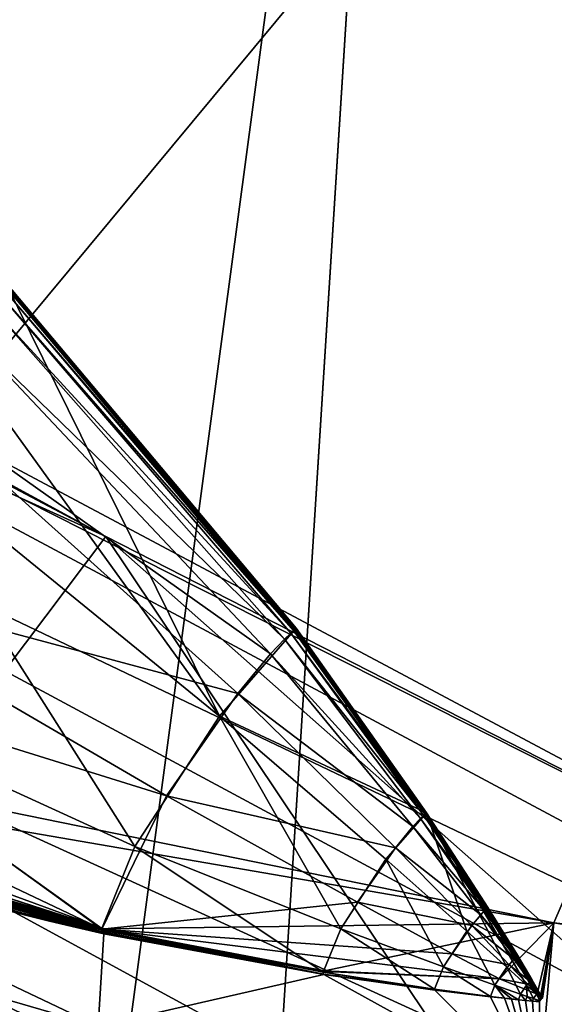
# Model space of a CAD drawing. Header units: metres. Extents: x -904 to 0, y -908 to 0.
# Tile 124 of 141: x -228.88 to -224.45, y -75.07 to -66.9. Entities that reach past the tile are written whole.
import ezdxf

# ---------------------------------------------------------------- set-up
doc = ezdxf.new("R2010")
doc.units = ezdxf.units.M

msp = doc.modelspace()

# ---------------------------------------------------------------- linework, layer by layer
at = {"layer": 'top'}
for points in [[(-239.314407, -51.557915, 226.902679), (-221.221985, -98.890182, 230.553024), (-242.650131, -103.940552, 237.516327)], [(-239.314407, -51.557915, 226.902679), (-223.390884, -52.226067, 222.615555), (-221.221985, -98.890182, 230.553024)], [(-215.261292, -53.091984, 2033.126709), (-239.308899, -51.564125, 2023.590088), (-238.349701, -69.641556, 2020.829956)], [(-231.739731, -72.907059, 2023.114502), (-215.261292, -53.091984, 2033.126709), (-238.349701, -69.641556, 2020.829956)], [(-231.739731, -72.907059, 2023.114502), (-224.452255, -74.390381, 2025.841675), (-215.261292, -53.091984, 2033.126709)], [(-224.452255, -74.390381, 2025.841675), (-201.253052, -77.030235, 2033.800049), (-215.261292, -53.091984, 2033.126709)], [(-238.33371, -66.588646, 706.081116), (-228.169373, -71.188133, 751.055359), (-248.986176, -60.178795, 750.940918)], [(-248.986176, -60.178795, 750.940918), (-228.169373, -71.188133, 751.055359), (-242.390198, -63.443642, 796.162354)], [(-228.169373, -71.188133, 751.055359), (-220.589874, -75.054581, 796.356384), (-242.390198, -63.443642, 796.162354)], [(-242.390198, -63.443642, 796.162354), (-220.589874, -75.054581, 796.356384), (-238.295258, -66.105843, 841.579407)], [(-232.967972, -88.549675, 1606.117188), (-157.766281, -91.522858, 1606.039307), (-369.758789, -65.81794, 1606.712402)], [(-264.370239, -78.757698, 1612.998047), (-369.758789, -65.81794, 1606.712402), (-157.766281, -91.522858, 1606.039307)], [(-238.295258, -66.105843, 841.579407), (-215.701584, -78.19075, 841.859009), (-236.636642, -68.198532, 887.077698)], [(-220.589874, -75.054581, 796.356384), (-215.701584, -78.19075, 841.859009), (-238.295258, -66.105843, 841.579407)], [(-228.169373, -71.188133, 751.055359), (-238.33371, -66.588646, 706.081116), (-230.676468, -74.511078, 722.772827)], [(-277.97934, -76.816643, 1756.375854), (-222.447708, -82.294296, 1803.761963), (-335.662415, -67.869583, 1815.898315)], [(-335.662415, -67.869583, 1815.898315), (-222.447708, -82.294296, 1803.761963), (-235.309311, -78.121002, 1854.074829)], [(-236.636642, -68.198532, 887.077698), (-213.506638, -80.63942, 887.43988), (-236.880447, -69.975159, 932.550049)], [(-236.636642, -68.198532, 887.077698), (-215.701584, -78.19075, 841.859009), (-213.506638, -80.63942, 887.43988)], [(-227.226227, -72.675652, 2018.805664), (-229.002045, -69.075813, 2017.90918), (-229.480743, -69.55555, 2018.822754)], [(-226.611084, -71.967003, 2017.980957), (-229.080124, -69.146255, 2018.094238), (-229.039368, -69.109283, 2017.998535)], [(-229.039368, -69.109283, 2017.998535), (-229.019974, -69.092163, 2017.951172), (-226.599854, -71.956932, 2017.955322)], [(-226.611084, -71.967003, 2017.980957), (-229.039368, -69.109283, 2017.998535), (-226.599854, -71.956932, 2017.955322)], [(-229.019974, -69.092163, 2017.951172), (-229.010605, -69.083931, 2017.928101), (-226.594437, -71.952049, 2017.943359)], [(-229.019974, -69.092163, 2017.951172), (-226.594437, -71.952049, 2017.943359), (-226.599854, -71.956932, 2017.955322)], [(-229.010605, -69.083931, 2017.928101), (-229.006073, -69.07988, 2017.917236), (-226.591827, -71.949623, 2017.93811)], [(-229.010605, -69.083931, 2017.928101), (-226.591827, -71.949623, 2017.93811), (-226.594437, -71.952049, 2017.943359)], [(-226.589462, -71.947113, 2017.935303), (-229.006073, -69.07988, 2017.917236), (-229.003876, -69.077873, 2017.912109)], [(-226.591827, -71.949623, 2017.93811), (-229.006073, -69.07988, 2017.917236), (-226.589462, -71.947113, 2017.935303)], [(-226.589462, -71.947113, 2017.935303), (-229.003876, -69.077873, 2017.912109), (-229.002838, -69.076874, 2017.90979)], [(-229.00235, -69.07637, 2017.908936), (-226.589462, -71.947113, 2017.935303), (-229.002838, -69.076874, 2017.90979)], [(-229.00235, -69.07637, 2017.908936), (-229.002121, -69.076111, 2017.908569), (-226.589462, -71.947113, 2017.935303)], [(-229.002121, -69.076111, 2017.908569), (-229.001968, -69.075867, 2017.908569), (-226.589462, -71.947113, 2017.935303)], [(-229.002045, -69.075813, 2017.90918), (-227.226227, -72.675652, 2018.805664), (-226.589462, -71.947113, 2017.935303)], [(-229.002045, -69.075813, 2017.90918), (-226.589462, -71.947113, 2017.935303), (-229.001984, -69.075813, 2017.908813)], [(-226.589462, -71.947113, 2017.935303), (-229.001968, -69.075829, 2017.908691), (-229.001984, -69.075813, 2017.908813)], [(-229.001968, -69.075867, 2017.908569), (-229.001968, -69.075829, 2017.908691), (-226.589462, -71.947113, 2017.935303)], [(-229.168335, -69.231026, 2018.282227), (-229.080124, -69.146255, 2018.094238), (-226.634674, -71.988602, 2018.034058)], [(-226.634674, -71.988602, 2018.034058), (-229.080124, -69.146255, 2018.094238), (-226.611084, -71.967003, 2017.980957)], [(-229.367935, -69.442169, 2018.629761), (-229.168335, -69.231026, 2018.282227), (-226.685715, -72.037903, 2018.140015)], [(-226.685715, -72.037903, 2018.140015), (-229.168335, -69.231026, 2018.282227), (-226.634674, -71.988602, 2018.034058)], [(-229.838089, -70.009804, 2019.164063), (-229.367935, -69.442169, 2018.629761), (-226.801239, -72.160355, 2018.338379)], [(-226.801239, -72.160355, 2018.338379), (-229.367935, -69.442169, 2018.629761), (-226.685715, -72.037903, 2018.140015)], [(-230.102081, -70.337311, 2019.381226), (-227.226227, -72.675652, 2018.805664), (-229.480743, -69.55555, 2018.822754)], [(-236.880447, -69.975159, 932.550049), (-213.123108, -82.904182, 932.987244), (-238.402557, -70.440567, 955.232056)], [(-213.506638, -80.63942, 887.43988), (-213.123108, -82.904182, 932.987244), (-236.880447, -69.975159, 932.550049)], [(-230.860809, -71.475525, 2019.389771), (-229.838089, -70.009804, 2019.164063), (-227.073334, -72.489128, 2018.644897)], [(-227.073334, -72.489128, 2018.644897), (-229.838089, -70.009804, 2019.164063), (-226.801239, -72.160355, 2018.338379)], [(-231.312073, -72.208313, 2019.100708), (-227.926544, -73.758247, 2018.646606), (-230.102081, -70.337311, 2019.381226)], [(-227.926544, -73.758247, 2018.646606), (-227.226227, -72.675652, 2018.805664), (-230.102081, -70.337311, 2019.381226)], [(-238.402557, -70.440567, 955.232056), (-214.545471, -83.489174, 955.69928), (-240.725616, -70.70665, 977.855347)], [(-213.123108, -82.904182, 932.987244), (-214.545471, -83.489174, 955.69928), (-238.402557, -70.440567, 955.232056)], [(-240.725616, -70.70665, 977.855347), (-217.11351, -83.461723, 978.352905), (-246.042374, -72.074631, 1022.901794)], [(-214.545471, -83.489174, 955.69928), (-217.11351, -83.461723, 978.352905), (-240.725616, -70.70665, 977.855347)], [(-224.261185, -77.016754, 754.165649), (-228.169373, -71.188133, 751.055359), (-230.676468, -74.511078, 722.772827)], [(-219.081879, -79.212952, 785.808716), (-228.169373, -71.188133, 751.055359), (-224.261185, -77.016754, 754.165649)], [(-220.589874, -75.054581, 796.356384), (-228.169373, -71.188133, 751.055359), (-219.081879, -79.212952, 785.808716)], [(-231.296753, -72.207726, 2019.049316), (-230.860809, -71.475525, 2019.389771), (-227.665237, -73.337685, 2018.772583)], [(-227.665237, -73.337685, 2018.772583), (-230.860809, -71.475525, 2019.389771), (-227.073334, -72.489128, 2018.644897)], [(-233.974075, -78.030937, 691.642273), (-226.585968, -80.294075, 722.844788), (-238.338226, -71.66597, 691.690125)], [(-226.585968, -80.294075, 722.844788), (-230.676468, -74.511078, 722.772827), (-238.338226, -71.66597, 691.690125)], [(-227.226227, -72.675652, 2018.805664), (-225.507477, -73.476555, 2017.873779), (-226.589462, -71.947113, 2017.935303)], [(-225.518982, -73.487717, 2017.891479), (-226.634674, -71.988602, 2018.034058), (-226.611084, -71.967003, 2017.980957)], [(-226.611084, -71.967003, 2017.980957), (-226.599854, -71.956932, 2017.955322), (-225.513016, -73.482193, 2017.879761)], [(-225.518982, -73.487717, 2017.891479), (-226.611084, -71.967003, 2017.980957), (-225.513016, -73.482193, 2017.879761)], [(-226.599854, -71.956932, 2017.955322), (-226.594437, -71.952049, 2017.943359), (-225.507477, -73.476555, 2017.873779)], [(-226.599854, -71.956932, 2017.955322), (-225.507477, -73.476555, 2017.873779), (-225.513016, -73.482193, 2017.879761)], [(-226.594437, -71.952049, 2017.943359), (-226.591827, -71.949623, 2017.93811), (-225.507477, -73.476555, 2017.873779)], [(-225.507477, -73.476555, 2017.873779), (-226.591827, -71.949623, 2017.93811), (-226.589462, -71.947113, 2017.935303)], [(-226.685715, -72.037903, 2018.140015), (-225.558731, -73.525932, 2017.970825), (-226.801239, -72.160355, 2018.338379)], [(-226.634674, -71.988602, 2018.034058), (-225.53154, -73.499428, 2017.917236), (-226.685715, -72.037903, 2018.140015)], [(-225.53154, -73.499428, 2017.917236), (-225.558731, -73.525932, 2017.970825), (-226.685715, -72.037903, 2018.140015)], [(-225.53154, -73.499428, 2017.917236), (-226.634674, -71.988602, 2018.034058), (-225.518982, -73.487717, 2017.891479)], [(-246.042374, -72.074631, 1022.901794), (-221.957428, -84.765488, 1023.44635), (-253.992859, -72.740875, 1067.578003)], [(-217.11351, -83.461723, 978.352905), (-221.957428, -84.765488, 1023.44635), (-246.042374, -72.074631, 1022.901794)], [(-231.787033, -73.381584, 2017.280029), (-228.201447, -74.436447, 2017.602295), (-231.312073, -72.208313, 2019.100708)], [(-231.611938, -72.824219, 2018.448364), (-231.296753, -72.207726, 2019.049316), (-228.199982, -74.44194, 2017.505859)], [(-228.201447, -74.436447, 2017.602295), (-227.926544, -73.758247, 2018.646606), (-231.312073, -72.208313, 2019.100708)], [(-228.199982, -74.44194, 2017.505859), (-231.296753, -72.207726, 2019.049316), (-227.665237, -73.337685, 2018.772583)], [(-226.801239, -72.160355, 2018.338379), (-225.62027, -73.591431, 2018.073486), (-227.073334, -72.489128, 2018.644897)], [(-225.558731, -73.525932, 2017.970825), (-225.62027, -73.591431, 2018.073486), (-226.801239, -72.160355, 2018.338379)], [(-227.073334, -72.489128, 2018.644897), (-225.765213, -73.76683, 2018.234009), (-227.665237, -73.337685, 2018.772583)], [(-225.62027, -73.591431, 2018.073486), (-225.765213, -73.76683, 2018.234009), (-227.073334, -72.489128, 2018.644897)], [(-227.926544, -73.758247, 2018.646606), (-226.219879, -74.439552, 2018.275024), (-227.226227, -72.675652, 2018.805664)], [(-226.219879, -74.439552, 2018.275024), (-225.846786, -73.863106, 2018.356445), (-227.226227, -72.675652, 2018.805664)], [(-227.226227, -72.675652, 2018.805664), (-225.846786, -73.863106, 2018.356445), (-225.507477, -73.476555, 2017.873779)], [(-221.957428, -84.765488, 1023.44635), (-229.898041, -85.054771, 1068.127686), (-253.992859, -72.740875, 1067.578003)], [(-231.770004, -73.253067, 2017.657471), (-231.611938, -72.824219, 2018.448364), (-228.199982, -74.44194, 2017.505859)], [(-231.739731, -72.907059, 2023.114502), (-231.751495, -73.133659, 2020.420654), (-224.452255, -74.390381, 2025.841675)], [(-231.751495, -73.133659, 2020.420654), (-231.752716, -73.289963, 2018.626831), (-228.183289, -74.440033, 2017.756714)], [(-231.751495, -73.133659, 2020.420654), (-228.183289, -74.440033, 2017.756714), (-224.452255, -74.390381, 2025.841675)], [(-228.199982, -74.44194, 2017.505859), (-231.784897, -73.381981, 2017.21875), (-231.770004, -73.253067, 2017.657471)], [(-231.752716, -73.289963, 2018.626831), (-231.753891, -73.368828, 2017.733276), (-228.183289, -74.440033, 2017.756714)], [(-228.183289, -74.440033, 2017.756714), (-231.753891, -73.368828, 2017.733276), (-231.75563, -73.408318, 2017.282593)], [(-227.665237, -73.337685, 2018.772583), (-226.080536, -74.219139, 2018.299072), (-228.199982, -74.44194, 2017.505859)], [(-225.765213, -73.76683, 2018.234009), (-226.080536, -74.219139, 2018.299072), (-227.665237, -73.337685, 2018.772583)], [(-231.772217, -73.429756, 2017.012085), (-228.192932, -74.463837, 2017.452759), (-231.787033, -73.381584, 2017.280029)], [(-228.192932, -74.463837, 2017.452759), (-228.201447, -74.436447, 2017.602295), (-231.787033, -73.381584, 2017.280029)], [(-228.199982, -74.44194, 2017.505859), (-231.776428, -73.423393, 2016.993408), (-231.784897, -73.381981, 2017.21875)], [(-231.756622, -73.447693, 2016.778809), (-231.776428, -73.423393, 2016.993408), (-228.195068, -74.466278, 2017.371094)], [(-231.776428, -73.423393, 2016.993408), (-228.199982, -74.44194, 2017.505859), (-228.195068, -74.466278, 2017.371094)], [(-231.760712, -73.444786, 2016.885376), (-228.189575, -74.468422, 2017.417114), (-231.772217, -73.429756, 2017.012085)], [(-228.189575, -74.468422, 2017.417114), (-228.192932, -74.463837, 2017.452759), (-231.772217, -73.429756, 2017.012085)], [(-228.183334, -74.481087, 2017.281372), (-228.186401, -74.472481, 2017.379272), (-231.760712, -73.444786, 2016.885376)], [(-228.186401, -74.472481, 2017.379272), (-228.189575, -74.468422, 2017.417114), (-231.760712, -73.444786, 2016.885376)], [(-231.754929, -73.455521, 2016.768311), (-228.183334, -74.481087, 2017.281372), (-231.760712, -73.444786, 2016.885376)], [(-228.183289, -74.440033, 2017.756714), (-231.75563, -73.408318, 2017.282593), (-231.757996, -73.412819, 2017.236572)], [(-228.182785, -74.441856, 2017.736206), (-228.183289, -74.440033, 2017.756714), (-231.757996, -73.412819, 2017.236572)], [(-231.757996, -73.412819, 2017.236572), (-231.756927, -73.415169, 2017.211914), (-228.182785, -74.441856, 2017.736206)], [(-228.183334, -74.481087, 2017.281372), (-231.754929, -73.455521, 2016.768311), (-231.757034, -73.494484, 2016.310059)], [(-228.182785, -74.441856, 2017.736206), (-231.756927, -73.415169, 2017.211914), (-228.178802, -74.443199, 2017.718872)], [(-228.178802, -74.443199, 2017.718872), (-231.756927, -73.415169, 2017.211914), (-231.750137, -73.418335, 2017.171509)], [(-229.986237, -74.019249, 2017.017212), (-231.756622, -73.447693, 2016.778809), (-228.183441, -74.480103, 2017.25061)], [(-231.756622, -73.447693, 2016.778809), (-228.195068, -74.466278, 2017.371094), (-228.183441, -74.480103, 2017.25061)], [(-231.749069, -73.438675, 2016.888306), (-231.750656, -73.443748, 2016.821777), (-228.177338, -74.454872, 2017.566284)], [(-228.177338, -74.454872, 2017.566284), (-231.750656, -73.443748, 2016.821777), (-228.183243, -74.48008, 2017.250732)], [(-231.750656, -73.443748, 2016.821777), (-228.636536, -74.375351, 2017.192749), (-228.183243, -74.48008, 2017.250732)], [(-231.750656, -73.443748, 2016.821777), (-229.088181, -74.263618, 2017.134399), (-228.636536, -74.375351, 2017.192749)], [(-228.178802, -74.443199, 2017.718872), (-231.750137, -73.418335, 2017.171509), (-228.176575, -74.445465, 2017.688843)], [(-231.750137, -73.418335, 2017.171509), (-231.746613, -73.423721, 2017.095947), (-228.176575, -74.445465, 2017.688843)], [(-231.747299, -73.42868, 2017.026001), (-231.749069, -73.438675, 2016.888306), (-228.177338, -74.454872, 2017.566284)], [(-231.747299, -73.42868, 2017.026001), (-228.177338, -74.454872, 2017.566284), (-231.746613, -73.423721, 2017.095947)], [(-228.176575, -74.445465, 2017.688843), (-231.746613, -73.423721, 2017.095947), (-228.176819, -74.448601, 2017.647949)], [(-231.746613, -73.423721, 2017.095947), (-228.177338, -74.454872, 2017.566284), (-228.176819, -74.448601, 2017.647949)], [(-231.758438, -73.572411, 2015.453247), (-228.183334, -74.481087, 2017.281372), (-231.757034, -73.494484, 2016.310059)], [(-225.846786, -73.863106, 2018.356445), (-225.174408, -74.459076, 2018.092163), (-225.507477, -73.476555, 2017.873779)], [(-225.62027, -73.591431, 2018.073486), (-225.558731, -73.525932, 2017.970825), (-225.026047, -74.2882, 2017.862061)], [(-225.558731, -73.525932, 2017.970825), (-225.53154, -73.499428, 2017.917236), (-225.01207, -74.274307, 2017.837402)], [(-225.026047, -74.2882, 2017.862061), (-225.558731, -73.525932, 2017.970825), (-225.01207, -74.274307, 2017.837402)], [(-225.005615, -74.268074, 2017.82666), (-225.53154, -73.499428, 2017.917236), (-225.518982, -73.487717, 2017.891479)], [(-225.01207, -74.274307, 2017.837402), (-225.53154, -73.499428, 2017.917236), (-225.005615, -74.268074, 2017.82666)], [(-225.518982, -73.487717, 2017.891479), (-225.513016, -73.482193, 2017.879761), (-224.99971, -74.261749, 2017.824341)], [(-225.005615, -74.268074, 2017.82666), (-225.518982, -73.487717, 2017.891479), (-224.99971, -74.261749, 2017.824341)], [(-225.513016, -73.482193, 2017.879761), (-225.507477, -73.476555, 2017.873779), (-224.99971, -74.261749, 2017.824341)], [(-224.99971, -74.261749, 2017.824341), (-225.507477, -73.476555, 2017.873779), (-224.596375, -74.981064, 2017.8396)], [(-224.596375, -74.981064, 2017.8396), (-225.507477, -73.476555, 2017.873779), (-224.678345, -74.906487, 2017.876953)], [(-225.507477, -73.476555, 2017.873779), (-224.84288, -74.757324, 2017.950317), (-224.678345, -74.906487, 2017.876953)], [(-225.507477, -73.476555, 2017.873779), (-225.174408, -74.459076, 2018.092163), (-224.84288, -74.757324, 2017.950317)], [(-231.781693, -74.215408, 2008.449341), (-228.231186, -75.246567, 2008.449585), (-231.758438, -73.572411, 2015.453247)], [(-231.758438, -73.572411, 2015.453247), (-228.231186, -75.246567, 2008.449585), (-228.183334, -74.481087, 2017.281372)], [(-225.765213, -73.76683, 2018.234009), (-225.62027, -73.591431, 2018.073486), (-225.057709, -74.322166, 2017.911865)], [(-225.057709, -74.322166, 2017.911865), (-225.62027, -73.591431, 2018.073486), (-225.026047, -74.2882, 2017.862061)], [(-228.201447, -74.436447, 2017.602295), (-226.366364, -74.800003, 2017.728516), (-227.926544, -73.758247, 2018.646606)], [(-226.366364, -74.800003, 2017.728516), (-226.219879, -74.439552, 2018.275024), (-227.926544, -73.758247, 2018.646606)], [(-226.080536, -74.219139, 2018.299072), (-225.765213, -73.76683, 2018.234009), (-225.132309, -74.412689, 2017.991455)], [(-225.132309, -74.412689, 2017.991455), (-225.765213, -73.76683, 2018.234009), (-225.057709, -74.322166, 2017.911865)], [(-225.846786, -73.863106, 2018.356445), (-226.219879, -74.439552, 2018.275024), (-225.366409, -74.755432, 2018.053833)], [(-225.174408, -74.459076, 2018.092163), (-225.846786, -73.863106, 2018.356445), (-225.366409, -74.755432, 2018.053833)], [(-228.183441, -74.480103, 2017.25061), (-229.088379, -74.263618, 2017.134521), (-229.986237, -74.019249, 2017.017212)], [(-228.231186, -75.246567, 2008.449585), (-231.781693, -74.215408, 2008.449341), (-231.301239, -78.591446, 1957.132935)], [(-228.636719, -74.375359, 2017.192749), (-229.088379, -74.263618, 2017.134521), (-228.183441, -74.480103, 2017.25061)], [(-229.088318, -74.263618, 2017.134521), (-229.088379, -74.263618, 2017.134521), (-228.636688, -74.375359, 2017.192749)], [(-229.088379, -74.263618, 2017.134521), (-228.636719, -74.375359, 2017.192749), (-228.636688, -74.375359, 2017.192749)], [(-229.088257, -74.263618, 2017.134399), (-229.088318, -74.263618, 2017.134521), (-228.636642, -74.375359, 2017.192749)], [(-229.088318, -74.263618, 2017.134521), (-228.636658, -74.375359, 2017.192749), (-228.636642, -74.375359, 2017.192749)], [(-228.636658, -74.375359, 2017.192749), (-229.088318, -74.263618, 2017.134521), (-228.636688, -74.375359, 2017.192749)], [(-228.636642, -74.375359, 2017.192749), (-228.636612, -74.375351, 2017.192749), (-229.088257, -74.263618, 2017.134399)], [(-228.636612, -74.375351, 2017.192749), (-229.088226, -74.263618, 2017.134399), (-229.088257, -74.263618, 2017.134399)], [(-228.636612, -74.375351, 2017.192749), (-228.636581, -74.375351, 2017.192749), (-229.088226, -74.263618, 2017.134399)], [(-228.636581, -74.375351, 2017.192749), (-229.088181, -74.263618, 2017.134399), (-229.088226, -74.263618, 2017.134399)], [(-229.088181, -74.263618, 2017.134399), (-228.636581, -74.375351, 2017.192749), (-228.636536, -74.375351, 2017.192749)], [(-226.080536, -74.219139, 2018.299072), (-225.294571, -74.645721, 2018.021973), (-228.199982, -74.44194, 2017.505859)], [(-225.294571, -74.645721, 2018.021973), (-226.080536, -74.219139, 2018.299072), (-225.132309, -74.412689, 2017.991455)], [(-224.760635, -74.666245, 2017.792236), (-225.01207, -74.274307, 2017.837402), (-225.005615, -74.268074, 2017.82666)], [(-225.005615, -74.268074, 2017.82666), (-224.99971, -74.261749, 2017.824341), (-224.75441, -74.659096, 2017.795044)], [(-224.760635, -74.666245, 2017.792236), (-225.005615, -74.268074, 2017.82666), (-224.75441, -74.659096, 2017.795044)], [(-224.75441, -74.659096, 2017.795044), (-224.99971, -74.261749, 2017.824341), (-224.596375, -74.981064, 2017.8396)], [(-225.132309, -74.412689, 2017.991455), (-225.057709, -74.322166, 2017.911865), (-224.783722, -74.690987, 2017.82373)], [(-225.057709, -74.322166, 2017.911865), (-225.026047, -74.2882, 2017.862061), (-224.7677, -74.673531, 2017.801636)], [(-224.783722, -74.690987, 2017.82373), (-225.057709, -74.322166, 2017.911865), (-224.7677, -74.673531, 2017.801636)], [(-225.026047, -74.2882, 2017.862061), (-225.01207, -74.274307, 2017.837402), (-224.760635, -74.666245, 2017.792236)], [(-224.7677, -74.673531, 2017.801636), (-225.026047, -74.2882, 2017.862061), (-224.760635, -74.666245, 2017.792236)], [(-228.636688, -74.375359, 2017.192749), (-228.636719, -74.375359, 2017.192749), (-228.410263, -74.428604, 2017.22168)], [(-228.410263, -74.428604, 2017.22168), (-228.636719, -74.375359, 2017.192749), (-228.183441, -74.480103, 2017.25061)], [(-228.636658, -74.375359, 2017.192749), (-228.636688, -74.375359, 2017.192749), (-228.410233, -74.428604, 2017.22168)], [(-228.410233, -74.428604, 2017.22168), (-228.636688, -74.375359, 2017.192749), (-228.410263, -74.428604, 2017.22168)], [(-228.636642, -74.375359, 2017.192749), (-228.636658, -74.375359, 2017.192749), (-228.410217, -74.428604, 2017.22168)], [(-228.410217, -74.428604, 2017.22168), (-228.636658, -74.375359, 2017.192749), (-228.410233, -74.428604, 2017.22168)], [(-228.636612, -74.375351, 2017.192749), (-228.636642, -74.375359, 2017.192749), (-228.410187, -74.428604, 2017.22168)], [(-228.410187, -74.428604, 2017.22168), (-228.636642, -74.375359, 2017.192749), (-228.410217, -74.428604, 2017.22168)], [(-228.636581, -74.375351, 2017.192749), (-228.636612, -74.375351, 2017.192749), (-228.410156, -74.428596, 2017.22168)], [(-228.410156, -74.428596, 2017.22168), (-228.636612, -74.375351, 2017.192749), (-228.410187, -74.428604, 2017.22168)], [(-228.636536, -74.375351, 2017.192749), (-228.636581, -74.375351, 2017.192749), (-228.183289, -74.480087, 2017.25061)], [(-228.183289, -74.480087, 2017.25061), (-228.636581, -74.375351, 2017.192749), (-228.410156, -74.428596, 2017.22168)], [(-228.183243, -74.48008, 2017.250732), (-228.636536, -74.375351, 2017.192749), (-228.183289, -74.480087, 2017.25061)], [(-228.410233, -74.428604, 2017.22168), (-228.410263, -74.428604, 2017.22168), (-228.183411, -74.480103, 2017.25061)], [(-228.183411, -74.480103, 2017.25061), (-228.410263, -74.428604, 2017.22168), (-228.183441, -74.480103, 2017.25061)], [(-228.410217, -74.428604, 2017.22168), (-228.410233, -74.428604, 2017.22168), (-228.183395, -74.480103, 2017.25061)], [(-228.183395, -74.480103, 2017.25061), (-228.410233, -74.428604, 2017.22168), (-228.183411, -74.480103, 2017.25061)], [(-228.183365, -74.480095, 2017.25061), (-228.410217, -74.428604, 2017.22168), (-228.183395, -74.480103, 2017.25061)], [(-228.410217, -74.428604, 2017.22168), (-228.183365, -74.480095, 2017.25061), (-228.410187, -74.428604, 2017.22168)], [(-228.410187, -74.428604, 2017.22168), (-228.183334, -74.480095, 2017.25061), (-228.410156, -74.428596, 2017.22168)], [(-228.410187, -74.428604, 2017.22168), (-228.183365, -74.480095, 2017.25061), (-228.183334, -74.480095, 2017.25061)], [(-228.183319, -74.480095, 2017.25061), (-228.183289, -74.480087, 2017.25061), (-228.410156, -74.428596, 2017.22168)], [(-228.183334, -74.480095, 2017.25061), (-228.183319, -74.480095, 2017.25061), (-228.410156, -74.428596, 2017.22168)], [(-228.192932, -74.463837, 2017.452759), (-226.361862, -74.814117, 2017.654297), (-228.201447, -74.436447, 2017.602295)], [(-226.361862, -74.814117, 2017.654297), (-226.366364, -74.800003, 2017.728516), (-228.201447, -74.436447, 2017.602295)], [(-224.452255, -74.390381, 2025.841675), (-228.183289, -74.440033, 2017.756714), (-226.352921, -74.787529, 2017.985352)], [(-224.452255, -74.390381, 2025.841675), (-226.352921, -74.787529, 2017.985352), (-224.903564, -74.855255, 2017.873413)], [(-225.294571, -74.645721, 2018.021973), (-225.132309, -74.412689, 2017.991455), (-224.821457, -74.737061, 2017.861084)], [(-224.821457, -74.737061, 2017.861084), (-225.132309, -74.412689, 2017.991455), (-224.783722, -74.690987, 2017.82373)], [(-224.903564, -74.855255, 2017.873413), (-224.590851, -74.980888, 2017.759277), (-224.452255, -74.390381, 2025.841675)], [(-224.590851, -74.980888, 2017.759277), (-224.546097, -75.012878, 2017.745605), (-224.452255, -74.390381, 2025.841675)], [(-224.452255, -74.390381, 2025.841675), (-224.572083, -75.04586, 2017.827637), (-224.578598, -75.800476, 2008.729614)], [(-224.452255, -74.390381, 2025.841675), (-224.578598, -75.800476, 2008.729614), (-201.337891, -78.148964, 2016.438721)], [(-224.452255, -74.390381, 2025.841675), (-224.567352, -75.03611, 2017.825195), (-224.572083, -75.04586, 2017.827637)], [(-224.567352, -75.03611, 2017.825195), (-224.452255, -74.390381, 2025.841675), (-224.555466, -75.018356, 2017.820801)], [(-224.452255, -74.390381, 2025.841675), (-224.546097, -75.012878, 2017.745605), (-224.555466, -75.018356, 2017.820801)], [(-201.253052, -77.030235, 2033.800049), (-224.452255, -74.390381, 2025.841675), (-201.337891, -78.148964, 2016.438721)], [(-224.261185, -77.016754, 754.165649), (-230.676468, -74.511078, 722.772827), (-220.450912, -82.257591, 754.338074)], [(-230.676468, -74.511078, 722.772827), (-226.585968, -80.294075, 722.844788), (-220.450912, -82.257591, 754.338074)], [(-228.231186, -75.246567, 2008.449585), (-226.358521, -74.818748, 2017.614502), (-228.183334, -74.481087, 2017.281372)], [(-228.195068, -74.466278, 2017.371094), (-228.199982, -74.44194, 2017.505859), (-226.351898, -74.792824, 2017.918579)], [(-226.351898, -74.792824, 2017.918579), (-228.199982, -74.44194, 2017.505859), (-224.903564, -74.855255, 2017.873413)], [(-228.199982, -74.44194, 2017.505859), (-225.294571, -74.645721, 2018.021973), (-224.903564, -74.855255, 2017.873413)], [(-228.183441, -74.480103, 2017.25061), (-228.195068, -74.466278, 2017.371094), (-226.351898, -74.792824, 2017.918579)], [(-228.189575, -74.468422, 2017.417114), (-226.360123, -74.816414, 2017.636841), (-228.192932, -74.463837, 2017.452759)], [(-226.360123, -74.816414, 2017.636841), (-226.361862, -74.814117, 2017.654297), (-228.192932, -74.463837, 2017.452759)], [(-228.186401, -74.472481, 2017.379272), (-226.358521, -74.818748, 2017.614502), (-228.189575, -74.468422, 2017.417114)], [(-226.358521, -74.818748, 2017.614502), (-226.360123, -74.816414, 2017.636841), (-228.189575, -74.468422, 2017.417114)], [(-226.358521, -74.818748, 2017.614502), (-228.186401, -74.472481, 2017.379272), (-228.183334, -74.481087, 2017.281372)], [(-228.183411, -74.480103, 2017.25061), (-228.183441, -74.480103, 2017.25061), (-226.351898, -74.792824, 2017.918579)], [(-228.183395, -74.480103, 2017.25061), (-228.183411, -74.480103, 2017.25061), (-226.351898, -74.792824, 2017.918579)], [(-228.183365, -74.480095, 2017.25061), (-228.183395, -74.480103, 2017.25061), (-226.351898, -74.792824, 2017.918579)], [(-228.183365, -74.480095, 2017.25061), (-226.351898, -74.792824, 2017.918579), (-228.183334, -74.480095, 2017.25061)], [(-228.183334, -74.480095, 2017.25061), (-226.351898, -74.792824, 2017.918579), (-228.183319, -74.480095, 2017.25061)], [(-226.351898, -74.792824, 2017.918579), (-228.183289, -74.480087, 2017.25061), (-228.183319, -74.480095, 2017.25061)], [(-228.183289, -74.440033, 2017.756714), (-228.182785, -74.441856, 2017.736206), (-226.352921, -74.787529, 2017.985352)], [(-226.351898, -74.792824, 2017.918579), (-228.183243, -74.48008, 2017.250732), (-228.183289, -74.480087, 2017.25061)], [(-228.177338, -74.454872, 2017.566284), (-228.183243, -74.48008, 2017.250732), (-226.351898, -74.792824, 2017.918579)], [(-226.352921, -74.787529, 2017.985352), (-228.182785, -74.441856, 2017.736206), (-228.178802, -74.443199, 2017.718872)], [(-226.352921, -74.787529, 2017.985352), (-228.178802, -74.443199, 2017.718872), (-226.351715, -74.78933, 2017.96228)], [(-228.178802, -74.443199, 2017.718872), (-228.176575, -74.445465, 2017.688843), (-226.351715, -74.78933, 2017.96228)], [(-228.176819, -74.448601, 2017.647949), (-228.177338, -74.454872, 2017.566284), (-226.351898, -74.792824, 2017.918579)], [(-226.351898, -74.792824, 2017.918579), (-228.176575, -74.445465, 2017.688843), (-228.176819, -74.448601, 2017.647949)], [(-226.351715, -74.78933, 2017.96228), (-228.176575, -74.445465, 2017.688843), (-226.351898, -74.792824, 2017.918579)], [(-226.219879, -74.439552, 2018.275024), (-226.366364, -74.800003, 2017.728516), (-225.441833, -74.940063, 2017.782471)], [(-225.366409, -74.755432, 2018.053833), (-226.219879, -74.439552, 2018.275024), (-225.441833, -74.940063, 2017.782471)], [(-224.940063, -74.907013, 2017.934448), (-225.174408, -74.459076, 2018.092163), (-225.366409, -74.755432, 2018.053833)], [(-225.174408, -74.459076, 2018.092163), (-224.940063, -74.907013, 2017.934448), (-224.84288, -74.757324, 2017.950317)], [(-224.903564, -74.855255, 2017.873413), (-225.294571, -74.645721, 2018.021973), (-224.821457, -74.737061, 2017.861084)], [(-224.7677, -74.673531, 2017.801636), (-224.640549, -74.867195, 2017.77002), (-224.783722, -74.690987, 2017.82373)], [(-224.640549, -74.867195, 2017.77002), (-224.7677, -74.673531, 2017.801636), (-224.760635, -74.666245, 2017.792236)], [(-224.633926, -74.858902, 2017.779175), (-224.760635, -74.666245, 2017.792236), (-224.75441, -74.659096, 2017.795044)], [(-224.640549, -74.867195, 2017.77002), (-224.760635, -74.666245, 2017.792236), (-224.633926, -74.858902, 2017.779175)], [(-224.633926, -74.858902, 2017.779175), (-224.75441, -74.659096, 2017.795044), (-224.596375, -74.981064, 2017.8396)], [(-224.978271, -74.999573, 2017.807251), (-225.366409, -74.755432, 2018.053833), (-225.441833, -74.940063, 2017.782471)], [(-224.978271, -74.999573, 2017.807251), (-224.940063, -74.907013, 2017.934448), (-225.366409, -74.755432, 2018.053833)], [(-224.84288, -74.757324, 2017.950317), (-224.940063, -74.907013, 2017.934448), (-224.727051, -74.981194, 2017.872559)], [(-224.821457, -74.737061, 2017.861084), (-224.66748, -74.899559, 2017.793579), (-224.903564, -74.855255, 2017.873413)], [(-224.678345, -74.906487, 2017.876953), (-224.84288, -74.757324, 2017.950317), (-224.727051, -74.981194, 2017.872559)], [(-224.783722, -74.690987, 2017.82373), (-224.648575, -74.876213, 2017.777954), (-224.821457, -74.737061, 2017.861084)], [(-224.648575, -74.876213, 2017.777954), (-224.66748, -74.899559, 2017.793579), (-224.821457, -74.737061, 2017.861084)], [(-224.640549, -74.867195, 2017.77002), (-224.648575, -74.876213, 2017.777954), (-224.783722, -74.690987, 2017.82373)], [(-237.404251, -74.837967, 1166.713623), (-246.478867, -81.037399, 1166.713989), (-225.791122, -80.945869, 1117.431763)], [(-222.123566, -77.534111, 1117.460449), (-237.404251, -74.837967, 1166.713623), (-225.791122, -80.945869, 1117.431763)], [(-222.123566, -77.534111, 1117.460449), (-131.953552, -93.43306, 1298.579712), (-237.404251, -74.837967, 1166.713623)], [(-131.953552, -93.43306, 1298.579712), (-215.860413, -78.641273, 1566.700684), (-237.404251, -74.837967, 1166.713623)], [(-237.404251, -74.837967, 1166.713623), (-215.860413, -78.641273, 1566.700684), (-230.443481, -76.069885, 1547.05249)], [(-224.578598, -75.800476, 2008.729614), (-226.358521, -74.818748, 2017.614502), (-228.231186, -75.246567, 2008.449585)], [(-225.441833, -74.940063, 2017.782471), (-226.366364, -74.800003, 2017.728516), (-225.439575, -74.946846, 2017.75)], [(-226.366364, -74.800003, 2017.728516), (-226.361862, -74.814117, 2017.654297), (-225.439575, -74.946846, 2017.75)], [(-225.439575, -74.946846, 2017.75), (-226.361862, -74.814117, 2017.654297), (-225.438721, -74.947891, 2017.742554)], [(-226.361862, -74.814117, 2017.654297), (-226.360123, -74.816414, 2017.636841), (-225.438721, -74.947891, 2017.742554)], [(-225.438721, -74.947891, 2017.742554), (-226.360123, -74.816414, 2017.636841), (-226.358521, -74.818748, 2017.614502)], [(-226.358521, -74.818748, 2017.614502), (-224.578598, -75.800476, 2008.729614), (-225.438721, -74.947891, 2017.742554)], [(-226.352921, -74.787529, 2017.985352), (-226.351715, -74.78933, 2017.96228), (-224.903564, -74.855255, 2017.873413)], [(-224.903564, -74.855255, 2017.873413), (-226.351715, -74.78933, 2017.96228), (-226.351898, -74.792824, 2017.918579)], [(-224.978271, -74.999573, 2017.807251), (-224.862259, -75.013351, 2017.813232), (-224.940063, -74.907013, 2017.934448)], [(-224.727051, -74.981194, 2017.872559), (-224.940063, -74.907013, 2017.934448), (-224.746216, -75.026688, 2017.819092)], [(-224.940063, -74.907013, 2017.934448), (-224.804245, -75.020073, 2017.816162), (-224.746216, -75.026688, 2017.819092)], [(-224.862259, -75.013351, 2017.813232), (-224.804245, -75.020073, 2017.816162), (-224.940063, -74.907013, 2017.934448)], [(-224.66748, -74.899559, 2017.793579), (-224.590851, -74.980888, 2017.759277), (-224.903564, -74.855255, 2017.873413)], [(-224.727051, -74.981194, 2017.872559), (-224.673813, -74.999565, 2017.856812), (-224.678345, -74.906487, 2017.876953)], [(-224.673813, -74.999565, 2017.856812), (-224.620575, -75.017876, 2017.841064), (-224.678345, -74.906487, 2017.876953)], [(-224.678345, -74.906487, 2017.876953), (-224.620575, -75.017876, 2017.841064), (-224.596375, -74.981064, 2017.8396)], [(-224.66748, -74.899559, 2017.793579), (-224.648575, -74.876213, 2017.777954), (-224.581467, -74.969032, 2017.754517)], [(-224.590851, -74.980888, 2017.759277), (-224.66748, -74.899559, 2017.793579), (-224.581467, -74.969032, 2017.754517)], [(-224.648575, -74.876213, 2017.777954), (-224.640549, -74.867195, 2017.77002), (-224.577499, -74.964279, 2017.753784)], [(-224.581467, -74.969032, 2017.754517), (-224.648575, -74.876213, 2017.777954), (-224.577499, -74.964279, 2017.753784)], [(-224.577499, -74.964279, 2017.753784), (-224.640549, -74.867195, 2017.77002), (-224.633926, -74.858902, 2017.779175)], [(-224.546097, -75.012878, 2017.745605), (-224.633926, -74.858902, 2017.779175), (-224.555466, -75.018356, 2017.820801)], [(-224.555466, -75.018356, 2017.820801), (-224.633926, -74.858902, 2017.779175), (-224.596375, -74.981064, 2017.8396)], [(-224.546097, -75.012878, 2017.745605), (-224.577499, -74.964279, 2017.753784), (-224.633926, -74.858902, 2017.779175)], [(-224.977173, -75.002518, 2017.796509), (-224.978271, -74.999573, 2017.807251), (-225.441833, -74.940063, 2017.782471)], [(-224.977173, -75.002518, 2017.796509), (-225.441833, -74.940063, 2017.782471), (-225.439575, -74.946846, 2017.75)], [(-224.97699, -75.002716, 2017.795654), (-224.977173, -75.002518, 2017.796509), (-225.439575, -74.946846, 2017.75)], [(-225.439575, -74.946846, 2017.75), (-225.438721, -74.947891, 2017.742554), (-224.97699, -75.002716, 2017.795654)], [(-224.578598, -75.800476, 2008.729614), (-224.976791, -75.002907, 2017.794312), (-225.438721, -74.947891, 2017.742554)], [(-225.438721, -74.947891, 2017.742554), (-224.976791, -75.002907, 2017.794312), (-224.97699, -75.002716, 2017.795654)], [(-224.977173, -75.002518, 2017.796509), (-224.861465, -75.01532, 2017.807983), (-224.978271, -74.999573, 2017.807251)], [(-224.861465, -75.01532, 2017.807983), (-224.862259, -75.013351, 2017.813232), (-224.978271, -74.999573, 2017.807251)], [(-224.97699, -75.002716, 2017.795654), (-224.861343, -75.015427, 2017.807739), (-224.977173, -75.002518, 2017.796509)], [(-224.861343, -75.015427, 2017.807739), (-224.861465, -75.01532, 2017.807983), (-224.977173, -75.002518, 2017.796509)], [(-224.976791, -75.002907, 2017.794312), (-224.861267, -75.01548, 2017.807617), (-224.97699, -75.002716, 2017.795654)], [(-224.861267, -75.01548, 2017.807617), (-224.861343, -75.015427, 2017.807739), (-224.97699, -75.002716, 2017.795654)], [(-224.578598, -75.800476, 2008.729614), (-224.861206, -75.015541, 2017.807129), (-224.976791, -75.002907, 2017.794312)], [(-224.861206, -75.015541, 2017.807129), (-224.861267, -75.01548, 2017.807617), (-224.976791, -75.002907, 2017.794312)], [(-224.688171, -75.033188, 2017.821899), (-224.727051, -74.981194, 2017.872559), (-224.746216, -75.026688, 2017.819092)], [(-224.673813, -74.999565, 2017.856812), (-224.727051, -74.981194, 2017.872559), (-224.688171, -75.033188, 2017.821899)], [(-224.630127, -75.039581, 2017.824829), (-224.673813, -74.999565, 2017.856812), (-224.688171, -75.033188, 2017.821899)], [(-224.620575, -75.017876, 2017.841064), (-224.673813, -74.999565, 2017.856812), (-224.630127, -75.039581, 2017.824829)], [(-224.620575, -75.017876, 2017.841064), (-224.567352, -75.03611, 2017.825195), (-224.596375, -74.981064, 2017.8396)], [(-224.596375, -74.981064, 2017.8396), (-224.567352, -75.03611, 2017.825195), (-224.555466, -75.018356, 2017.820801)], [(-224.590851, -74.980888, 2017.759277), (-224.581467, -74.969032, 2017.754517), (-224.546097, -75.012878, 2017.745605)], [(-224.581467, -74.969032, 2017.754517), (-224.577499, -74.964279, 2017.753784), (-224.546097, -75.012878, 2017.745605)], [(-224.804245, -75.020073, 2017.816162), (-224.862259, -75.013351, 2017.813232), (-224.803604, -75.021545, 2017.813721)], [(-224.862259, -75.013351, 2017.813232), (-224.861465, -75.01532, 2017.807983), (-224.803604, -75.021545, 2017.813721)], [(-224.803604, -75.021545, 2017.813721), (-224.861465, -75.01532, 2017.807983), (-224.803497, -75.021614, 2017.813843)], [(-224.861465, -75.01532, 2017.807983), (-224.861343, -75.015427, 2017.807739), (-224.803497, -75.021614, 2017.813843)], [(-224.803497, -75.021614, 2017.813843), (-224.861343, -75.015427, 2017.807739), (-224.803452, -75.021645, 2017.813843)], [(-224.861343, -75.015427, 2017.807739), (-224.861267, -75.01548, 2017.807617), (-224.803452, -75.021645, 2017.813843)], [(-224.803452, -75.021645, 2017.813843), (-224.861267, -75.01548, 2017.807617), (-224.803406, -75.02169, 2017.813599)], [(-224.861267, -75.01548, 2017.807617), (-224.861206, -75.015541, 2017.807129), (-224.803406, -75.02169, 2017.813599)], [(-224.803406, -75.02169, 2017.813599), (-224.861206, -75.015541, 2017.807129), (-224.578598, -75.800476, 2008.729614)], [(-224.746216, -75.026688, 2017.819092), (-224.804245, -75.020073, 2017.816162), (-224.745728, -75.027672, 2017.819458)], [(-224.804245, -75.020073, 2017.816162), (-224.803604, -75.021545, 2017.813721), (-224.745728, -75.027672, 2017.819458)], [(-224.745728, -75.027672, 2017.819458), (-224.803604, -75.021545, 2017.813721), (-224.745651, -75.027687, 2017.819946)], [(-224.803604, -75.021545, 2017.813721), (-224.803497, -75.021614, 2017.813843), (-224.745651, -75.027687, 2017.819946)], [(-224.745651, -75.027687, 2017.819946), (-224.803497, -75.021614, 2017.813843), (-224.745621, -75.027702, 2017.820068)], [(-224.803497, -75.021614, 2017.813843), (-224.803452, -75.021645, 2017.813843), (-224.745621, -75.027702, 2017.820068)], [(-224.745621, -75.027702, 2017.820068), (-224.803452, -75.021645, 2017.813843), (-224.74559, -75.027725, 2017.819946)], [(-224.803452, -75.021645, 2017.813843), (-224.803406, -75.02169, 2017.813599), (-224.74559, -75.027725, 2017.819946)], [(-224.74559, -75.027725, 2017.819946), (-224.803406, -75.02169, 2017.813599), (-224.578598, -75.800476, 2008.729614)], [(-224.688171, -75.033188, 2017.821899), (-224.746216, -75.026688, 2017.819092), (-224.745728, -75.027672, 2017.819458)], [(-224.688171, -75.033188, 2017.821899), (-224.745728, -75.027672, 2017.819458), (-224.629944, -75.039574, 2017.830811)], [(-224.629944, -75.039574, 2017.830811), (-224.745728, -75.027672, 2017.819458), (-224.68779, -75.033653, 2017.825928)], [(-224.745728, -75.027672, 2017.819458), (-224.745651, -75.027687, 2017.819946), (-224.68779, -75.033653, 2017.825928)], [(-224.68779, -75.033653, 2017.825928), (-224.745651, -75.027687, 2017.819946), (-224.687775, -75.033646, 2017.826294)], [(-224.745651, -75.027687, 2017.819946), (-224.745621, -75.027702, 2017.820068), (-224.687775, -75.033646, 2017.826294)], [(-224.687775, -75.033646, 2017.826294), (-224.745621, -75.027702, 2017.820068), (-224.687759, -75.033653, 2017.826294)], [(-224.745621, -75.027702, 2017.820068), (-224.74559, -75.027725, 2017.819946), (-224.687759, -75.033653, 2017.826294)], [(-224.687759, -75.033653, 2017.826294), (-224.74559, -75.027725, 2017.819946), (-224.578598, -75.800476, 2008.729614)], [(-224.630127, -75.039581, 2017.824829), (-224.688171, -75.033188, 2017.821899), (-224.629944, -75.039574, 2017.830811)], [(-224.629929, -75.039474, 2017.832397), (-224.68779, -75.033653, 2017.825928), (-224.687775, -75.033646, 2017.826294)], [(-224.629929, -75.039505, 2017.831909), (-224.68779, -75.033653, 2017.825928), (-224.629929, -75.039474, 2017.832397)], [(-224.629929, -75.039505, 2017.831909), (-224.629944, -75.039574, 2017.830811), (-224.68779, -75.033653, 2017.825928)], [(-224.687759, -75.033653, 2017.826294), (-224.629929, -75.039459, 2017.832642), (-224.687775, -75.033646, 2017.826294)], [(-224.629929, -75.039459, 2017.832642), (-224.629929, -75.039474, 2017.832397), (-224.687775, -75.033646, 2017.826294)], [(-224.687759, -75.033653, 2017.826294), (-224.578598, -75.800476, 2008.729614), (-224.629929, -75.039459, 2017.832642)], [(-224.572083, -75.04586, 2017.827637), (-224.620575, -75.017876, 2017.841064), (-224.630127, -75.039581, 2017.824829)], [(-224.630127, -75.039581, 2017.824829), (-224.629944, -75.039574, 2017.830811), (-224.572083, -75.04586, 2017.827637)], [(-224.629944, -75.039574, 2017.830811), (-224.629929, -75.039505, 2017.831909), (-224.572083, -75.04586, 2017.827637)], [(-224.578598, -75.800476, 2008.729614), (-224.572083, -75.04586, 2017.827637), (-224.629929, -75.039459, 2017.832642)], [(-224.629929, -75.039459, 2017.832642), (-224.572083, -75.04586, 2017.827637), (-224.629929, -75.039474, 2017.832397)], [(-224.572083, -75.04586, 2017.827637), (-224.629929, -75.039505, 2017.831909), (-224.629929, -75.039474, 2017.832397)], [(-224.567352, -75.03611, 2017.825195), (-224.620575, -75.017876, 2017.841064), (-224.572083, -75.04586, 2017.827637)]]:
    msp.add_3dface(points, dxfattribs=at)
at = {"layer": 'top0123422'}
for points in [[(-237.892242, -75.075691, 1314.091797), (-240.543274, -74.569321, 1327.88208), (-220.994843, -78.015923, 1327.976929)], [(-220.994843, -78.015923, 1327.976929), (-240.543274, -74.569321, 1327.88208), (-238.008759, -74.977219, 1341.697632)], [(-220.994843, -78.015923, 1327.976929), (-238.008759, -74.977219, 1341.697632), (-219.432037, -78.270615, 1335.36792)], [(-238.008759, -74.977219, 1341.697632), (-235.062836, -75.479698, 1347.703125), (-219.432037, -78.270615, 1335.36792)]]:
    msp.add_3dface(points, dxfattribs=at)
at = {"layer": 'top0123458'}
for points in [[(-264.332214, -57.531643, 123.974747), (-243.170029, -56.729248, 123.995758), (-63.008152, -302.295593, 117.565376)], [(-63.008152, -302.295593, 117.565376), (-243.170029, -56.729248, 123.995758), (-222.050903, -58.298695, 123.954659)], [(-297.830109, -60.486073, 123.897385), (-264.332214, -57.531643, 123.974747), (-63.008152, -302.295593, 117.565376)], [(-65.273636, -301.103363, 120.597626), (-242.161148, -59.379642, 126.927383), (-262.718689, -60.035652, 126.910202)], [(-220.430817, -61.147972, 126.881081), (-242.161148, -59.379642, 126.927383), (-65.273636, -301.103363, 120.597626)], [(-262.718689, -60.035652, 126.910202), (-297.25531, -62.855896, 126.836357), (-65.273636, -301.103363, 120.597626)], [(-63.008152, -302.295593, 117.565376), (-331.364288, -63.040817, 123.830482), (-297.830109, -60.486073, 123.897385)], [(-65.273636, -301.103363, 120.597626), (-297.25531, -62.855896, 126.836357), (-330.992889, -65.251411, 126.773628)], [(-398.51358, -66.948952, 123.728142), (-331.364288, -63.040817, 123.830482), (-63.008152, -302.295593, 117.565376)], [(-399.405853, -68.984154, 126.67588), (-65.273636, -301.103363, 120.597626), (-330.992889, -65.251411, 126.773628)], [(-465.701691, -69.252586, 123.667824), (-398.51358, -66.948952, 123.728142), (-69.298546, -367.238312, 115.864792)], [(-398.51358, -66.948952, 123.728142), (-66.409767, -334.739563, 116.715805), (-69.298546, -367.238312, 115.864792)], [(-66.409767, -334.739563, 116.715805), (-398.51358, -66.948952, 123.728142), (-63.008152, -302.295593, 117.565376)], [(-71.331543, -367.102356, 118.869377), (-399.405853, -68.984154, 126.67588), (-466.087311, -71.13604, 126.61953)], [(-71.331543, -367.102356, 118.869377), (-68.556175, -334.272247, 119.729065), (-399.405853, -68.984154, 126.67588)], [(-68.556175, -334.272247, 119.729065), (-65.273636, -301.103363, 120.597626), (-399.405853, -68.984154, 126.67588)], [(-452.00235, -701.143799, 107.12117), (-465.701691, -69.252586, 123.667824), (-71.672775, -399.771973, 115.012871)], [(-465.701691, -69.252586, 123.667824), (-69.298546, -367.238312, 115.864792), (-71.672775, -399.771973, 115.012871)], [(-73.597755, -399.508667, 118.02079), (-466.087311, -71.13604, 126.61953), (-452.00235, -703.006531, 110.073418)], [(-73.597755, -399.508667, 118.02079), (-71.331543, -367.102356, 118.869377), (-466.087311, -71.13604, 126.61953)]]:
    msp.add_3dface(points, dxfattribs=at)
at = {"layer": 'top0123459'}
for points in [[(-234.309845, -195.276443, 2170), (-225.481201, -55.955303, 2077.158691), (-244.002335, -55.045334, 2077.158691)], [(-225.481201, -55.955303, 2077.158691), (-234.309845, -195.276443, 2170), (-207.138474, -58.67651, 2077.158691)], [(-244.002335, -195.267593, 2167.144043), (-244.002335, -57.660503, 2075.415527), (-225.737518, -58.557873, 2075.415527)], [(-207.648682, -61.241413, 2075.415527), (-244.002335, -195.267593, 2167.144043), (-225.737518, -58.557873, 2075.415527)], [(-234.309845, -195.276443, 2170), (-224.989838, -198.103775, 2170), (-207.138474, -58.67651, 2077.158691)], [(-207.138474, -58.67651, 2077.158691), (-224.989838, -198.103775, 2170), (-189.150803, -63.182556, 2077.158691)], [(-234.494385, -196.204147, 2167.144043), (-244.002335, -195.267593, 2167.144043), (-207.648682, -61.241413, 2075.415527)], [(-189.909988, -65.685112, 2075.415527), (-234.494385, -196.204147, 2167.144043), (-207.648682, -61.241413, 2075.415527)], [(-224.989838, -198.103775, 2170), (-171.69136, -69.429825, 2077.158691), (-189.150803, -63.182556, 2077.158691)], [(-234.494385, -196.204147, 2167.144043), (-189.909988, -65.685112, 2075.415527), (-172.692154, -71.845924, 2075.415527)], [(-224.989838, -198.103775, 2170), (-216.400406, -202.694778, 2170), (-171.69136, -69.429825, 2077.158691)], [(-225.351837, -198.977661, 2167.144043), (-234.494385, -196.204147, 2167.144043), (-172.692154, -71.845924, 2075.415527)], [(-225.351837, -198.977661, 2167.144043), (-172.692154, -71.845924, 2075.415527), (-156.160965, -79.664413, 2075.415527)]]:
    msp.add_3dface(points, dxfattribs=at)

doc.saveas('drawing.dxf')
